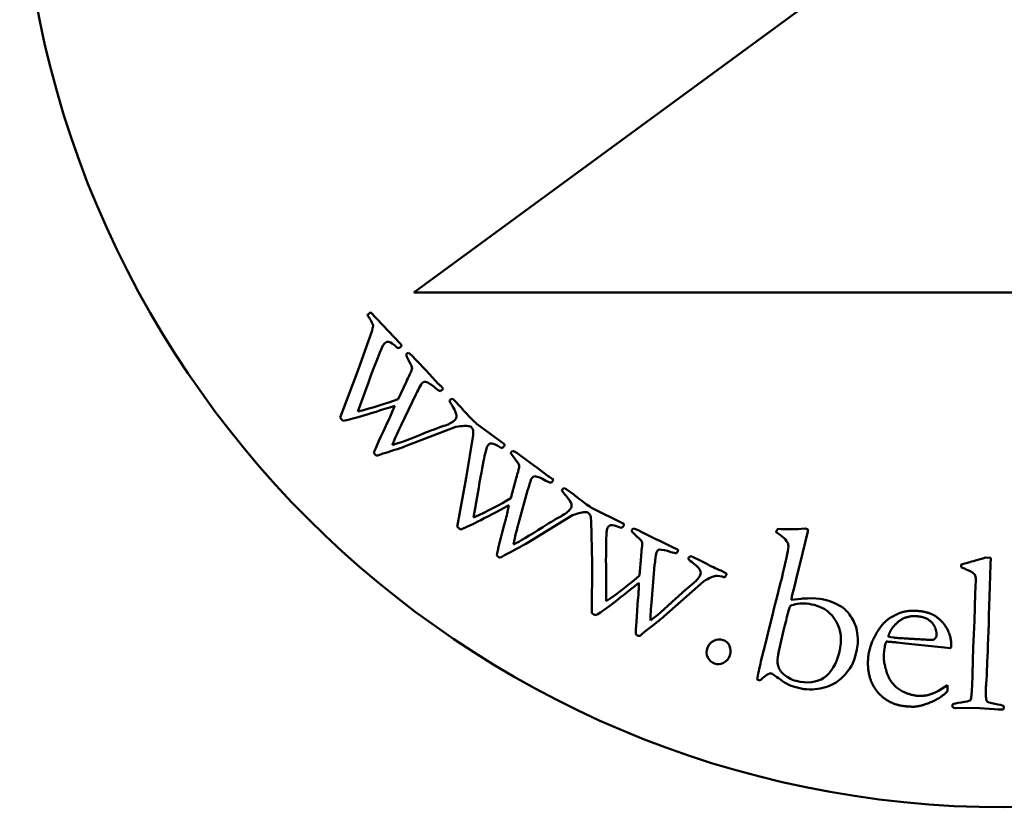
# Model space of a CAD drawing. Header units: millimetres. Extents: x 804 to 2238, y 539 to 1709.
# Tile 3 of 8: x 1084 to 1104, y 778 to 794. Entities that reach past the tile are written whole.
import ezdxf

# ---------------------------------------------------------------- set-up
doc = ezdxf.new("R2010")
doc.units = ezdxf.units.MM
doc.layers.add('Visibile (ISO)', color=7, linetype='Continuous', lineweight=50)

msp = doc.modelspace()

# ---------------------------------------------------------------- linework, layer by layer
at = {"layer": 'Visibile (ISO)'}
for p, q in [((1091.666, 788.169), (1103.666, 796.969)), ((1115.667, 788.169), (1091.666, 788.169)), ((1091.395, 787.125), (1090.786, 787.769)), ((1090.818, 787.401), (1090.527, 786.576)), ((1091.519, 786.924), (1091.509, 786.911)), ((1091.718, 786.79), (1091.628, 786.888)), ((1091.916, 786.582), (1091.718, 786.79)), ((1090.527, 786.576), (1090.168, 785.631)), ((1091.977, 786.521), (1091.916, 786.582)), ((1092.17, 786.311), (1091.977, 786.521)), ((1090.527, 785.754), (1090.742, 786.339)), ((1091.514, 786.36), (1091.345, 786.006)), ((1091.407, 785.473), (1091.708, 786.1)), ((1092.207, 786.166), (1092.264, 786.213)), ((1092.239, 786.243), (1092.212, 786.271)), ((1092.482, 785.983), (1092.459, 786.008)), ((1092.613, 785.85), (1092.482, 785.983)), ((1092.934, 785.508), (1092.922, 785.52)), ((1093.486, 785.103), (1092.934, 785.508)), ((1091.513, 785.054), (1092.516, 785.439)), ((1092.868, 785.271), (1092.73, 784.407)), ((1093.643, 784.927), (1093.636, 784.913)), ((1093.863, 784.831), (1093.757, 784.911)), ((1094.096, 784.661), (1093.863, 784.831)), ((1094.166, 784.613), (1094.096, 784.661)), ((1094.394, 784.44), (1094.166, 784.613)), ((1092.73, 784.407), (1092.545, 783.413)), ((1093.739, 784.371), (1093.637, 783.993)), ((1094.473, 784.386), (1094.442, 784.409)), ((1094.456, 784.305), (1094.503, 784.361)), ((1092.877, 783.599), (1092.983, 784.212)), ((1093.793, 783.48), (1093.977, 784.15)), ((1094.759, 784.174), (1094.732, 784.194)), ((1094.912, 784.066), (1094.759, 784.174)), ((1095.289, 783.787), (1095.275, 783.797)), ((1095.904, 783.487), (1095.289, 783.787)), ((1093.972, 783.086), (1094.89, 783.644)), ((1095.267, 783.542), (1095.285, 782.667)), ((1096.091, 783.342), (1096.086, 783.327)), ((1096.324, 783.287), (1096.206, 783.347)), ((1099.026, 783.31), (1099.024, 783.3)), ((1099.505, 782.647), (1099.666, 783.313)), ((1096.583, 783.161), (1096.324, 783.287)), ((1096.661, 783.126), (1096.583, 783.161)), ((1096.916, 782.997), (1096.661, 783.126)), ((1097.004, 782.958), (1096.969, 782.975)), ((1097.002, 782.875), (1097.038, 782.938)), ((1096.284, 782.812), (1096.251, 782.422)), ((1097.323, 782.8), (1097.293, 782.815)), ((1097.493, 782.721), (1097.323, 782.8)), ((1103.383, 782.782), (1103.274, 782.786)), ((1103.379, 782.655), (1103.383, 782.782)), ((1095.285, 782.667), (1095.281, 781.656)), ((1095.574, 781.898), (1095.569, 782.521)), ((1096.497, 781.945), (1096.557, 782.637)), ((1098.001, 782.472), (1097.898, 782.522)), ((1099.193, 782.604), (1099.161, 782.471)), ((1099.451, 782.433), (1099.505, 782.647)), ((1102.783, 782.645), (1102.782, 782.593)), ((1096.743, 781.589), (1097.547, 782.303)), ((1099.396, 782.195), (1099.451, 782.433)), ((1103.078, 782.324), (1103.064, 782.054)), ((1099.094, 782.195), (1099.047, 781.998)), ((1099.116, 782.276), (1099.094, 782.195)), ((1099.345, 782.004), (1099.396, 782.195)), ((1099.047, 781.998), (1098.981, 781.769)), ((1099.533, 781.951), (1099.331, 781.925)), ((1103.064, 782.054), (1103.05, 781.504)), ((1098.981, 781.769), (1098.963, 781.674)), ((1098.963, 781.674), (1098.84, 781.185)), ((1103.05, 781.504), (1103.026, 780.956)), ((1098.84, 781.185), (1098.802, 781.015)), ((1101.305, 781.173), (1101.411, 781.161)), ((1098.802, 781.015), (1098.716, 780.681)), ((1101.228, 780.941), (1101.213, 780.831)), ((1101.231, 780.965), (1101.228, 780.941)), ((1101.231, 780.988), (1101.231, 780.965)), ((1101.653, 781.041), (1101.48, 781.061)), ((1102.575, 780.943), (1101.653, 781.041)), ((1102.579, 780.974), (1102.575, 780.943)), ((1103.026, 780.956), (1103.013, 780.424)), ((1098.637, 780.31), (1098.702, 780.291)), ((1102.321, 780.08), (1102.504, 780.195)), ((1102.504, 780.195), (1102.507, 780.103)), ((1102.669, 779.727), (1103.057, 779.734)), ((1103.057, 779.734), (1103.358, 779.714))]:
    msp.add_line(p, q, dxfattribs=at)
msp.add_circle((1103.661, 797.713), 20, dxfattribs=at)
msp.add_arc((1102.251, 780.133), 0.257, 345.2569, 353.3762, dxfattribs=at)
for points, degree in [([(1090.76, 787.747), (1090.75, 787.738), (1090.738, 787.725), (1090.722, 787.708)], 3), ([(1090.722, 787.708), (1090.733, 787.692), (1090.75, 787.668), (1090.772, 787.637)], 3), ([(1090.786, 787.769), (1090.774, 787.759), (1090.765, 787.752), (1090.76, 787.747)], 3), ([(1090.772, 787.637), (1090.809, 787.581), (1090.83, 787.538), (1090.837, 787.509)], 3), ([(1090.837, 787.509), (1090.839, 787.489), (1090.832, 787.453), (1090.818, 787.401)], 3), ([(1090.976, 786.948), (1091.015, 787.041), (1091.039, 787.094), (1091.049, 787.108)], 3), ([(1091.049, 787.108), (1091.057, 787.12), (1091.066, 787.132), (1091.078, 787.142)], 3), ([(1090.742, 786.339), (1090.847, 786.623), (1090.925, 786.826), (1090.976, 786.948)], 3), ([(1091.329, 787.048), (1091.354, 787.041), (1091.378, 787.048), (1091.399, 787.068)], 3), ([(1091.558, 786.943), (1091.539, 786.938), (1091.526, 786.931), (1091.519, 786.924)], 3), ([(1091.628, 786.888), (1091.614, 786.903), (1091.59, 786.922), (1091.558, 786.943)], 3), ([(1091.777, 786.234), (1091.8, 786.283), (1091.825, 786.319), (1091.85, 786.343)], 3), ([(1091.85, 786.343), (1091.86, 786.352), (1091.878, 786.357), (1091.903, 786.358)], 3), ([(1091.903, 786.358), (1091.96, 786.338), (1092.028, 786.295), (1092.106, 786.228)], 3), ([(1092.212, 786.271), (1092.2, 786.281), (1092.186, 786.294), (1092.17, 786.311)], 3), ([(1091.708, 786.1), (1091.748, 786.174), (1091.771, 786.218), (1091.777, 786.234)], 3), ([(1092.106, 786.228), (1092.148, 786.194), (1092.182, 786.173), (1092.207, 786.166)], 3), ([(1092.264, 786.213), (1092.253, 786.227), (1092.245, 786.237), (1092.239, 786.243)], 3), ([(1091.345, 786.006), (1091.108, 785.914), (1090.835, 785.83), (1090.527, 785.754)], 3), ([(1092.409, 785.996), (1092.403, 785.99), (1092.397, 785.981), (1092.393, 785.967)], 3), ([(1092.393, 785.967), (1092.406, 785.939), (1092.428, 785.9), (1092.458, 785.85)], 3), ([(1092.459, 786.008), (1092.434, 786.008), (1092.418, 786.005), (1092.409, 785.996)], 3), ([(1090.234, 785.561), (1090.375, 785.586), (1090.723, 785.689), (1091.278, 785.87)], 3), ([(1091.278, 785.87), (1091.25, 785.793), (1091.212, 785.705), (1091.165, 785.604)], 3), ([(1090.168, 785.631), (1090.179, 785.614), (1090.189, 785.601), (1090.196, 785.594)], 3), ([(1090.196, 785.594), (1090.203, 785.586), (1090.216, 785.575), (1090.234, 785.561)], 3), ([(1091.165, 785.604), (1090.99, 785.235), (1090.887, 785.006), (1090.855, 784.916)], 3), ([(1092.496, 785.577), (1092.447, 785.53), (1092.373, 785.491), (1092.274, 785.459)], 3), ([(1092.922, 785.52), (1092.878, 785.562), (1092.84, 785.6), (1092.808, 785.634)], 3), ([(1091.23, 785.072), (1091.258, 785.153), (1091.317, 785.287), (1091.407, 785.473)], 3), ([(1091.879, 785.313), (1091.576, 785.187), (1091.36, 785.107), (1091.23, 785.072)], 3), ([(1092.274, 785.459), (1092.119, 785.407), (1091.987, 785.358), (1091.879, 785.313)], 3), ([(1092.831, 785.438), (1092.849, 785.416), (1092.861, 785.396), (1092.868, 785.38)], 3), ([(1092.868, 785.38), (1092.873, 785.361), (1092.873, 785.325), (1092.868, 785.271)], 3), ([(1090.855, 784.916), (1090.862, 784.898), (1090.87, 784.885), (1090.878, 784.877)], 3), ([(1091.068, 784.907), (1091.272, 784.969), (1091.42, 785.018), (1091.513, 785.054)], 3), ([(1093.104, 784.854), (1093.126, 784.952), (1093.141, 785.008), (1093.148, 785.024)], 3), ([(1093.148, 785.024), (1093.154, 785.038), (1093.161, 785.051), (1093.17, 785.063)], 3), ([(1093.434, 785.015), (1093.461, 785.013), (1093.482, 785.024), (1093.5, 785.048)], 3), ([(1093.678, 784.953), (1093.661, 784.944), (1093.649, 784.935), (1093.643, 784.927)], 3), ([(1093.757, 784.911), (1093.74, 784.924), (1093.714, 784.937), (1093.678, 784.953)], 3), ([(1092.983, 784.212), (1093.036, 784.511), (1093.076, 784.724), (1093.104, 784.854)], 3), ([(1093.977, 784.15), (1094.003, 784.23), (1094.017, 784.278), (1094.021, 784.294)], 3), ([(1094.021, 784.294), (1094.035, 784.346), (1094.052, 784.386), (1094.073, 784.414)], 3), ([(1094.073, 784.414), (1094.081, 784.425), (1094.098, 784.434), (1094.123, 784.439)], 3), ([(1094.123, 784.439), (1094.183, 784.429), (1094.257, 784.399), (1094.345, 784.347)], 3), ([(1094.345, 784.347), (1094.393, 784.321), (1094.43, 784.307), (1094.456, 784.305)], 3), ([(1094.442, 784.409), (1094.428, 784.416), (1094.412, 784.427), (1094.394, 784.44)], 3), ([(1094.503, 784.361), (1094.49, 784.372), (1094.48, 784.38), (1094.473, 784.386)], 3), ([(1094.685, 784.173), (1094.68, 784.166), (1094.676, 784.156), (1094.675, 784.142)], 3), ([(1094.675, 784.142), (1094.693, 784.116), (1094.721, 784.082), (1094.76, 784.038)], 3), ([(1094.732, 784.194), (1094.708, 784.19), (1094.692, 784.183), (1094.685, 784.173)], 3), ([(1093.637, 783.993), (1093.42, 783.86), (1093.166, 783.728), (1092.877, 783.599)], 3), ([(1092.623, 783.357), (1092.757, 783.406), (1093.081, 783.57), (1093.595, 783.847)], 3), ([(1093.595, 783.847), (1093.581, 783.767), (1093.56, 783.673), (1093.531, 783.565)], 3), ([(1094.845, 783.776), (1094.806, 783.722), (1094.74, 783.67), (1094.648, 783.621)], 3), ([(1095.275, 783.797), (1095.224, 783.83), (1095.18, 783.86), (1095.142, 783.888)], 3), ([(1095.2, 783.7), (1095.222, 783.681), (1095.237, 783.664), (1095.247, 783.649)], 3), ([(1093.531, 783.565), (1093.425, 783.171), (1093.365, 782.927), (1093.35, 782.833)], 3), ([(1094.648, 783.621), (1094.505, 783.542), (1094.384, 783.47), (1094.286, 783.406)], 3), ([(1095.247, 783.649), (1095.255, 783.632), (1095.262, 783.596), (1095.267, 783.542)], 3), ([(1092.545, 783.413), (1092.56, 783.398), (1092.571, 783.388), (1092.58, 783.382)], 3), ([(1092.58, 783.382), (1092.588, 783.375), (1092.602, 783.367), (1092.623, 783.357)], 3), ([(1093.691, 783.053), (1093.703, 783.138), (1093.738, 783.28), (1093.793, 783.48)], 3), ([(1094.286, 783.406), (1094.01, 783.228), (1093.812, 783.111), (1093.691, 783.053)], 3), ([(1095.573, 783.174), (1095.578, 783.274), (1095.582, 783.332), (1095.586, 783.349)], 3), ([(1095.586, 783.349), (1095.589, 783.363), (1095.594, 783.377), (1095.601, 783.391)], 3), ([(1095.869, 783.391), (1095.896, 783.394), (1095.915, 783.409), (1095.928, 783.435)], 3), ([(1096.12, 783.374), (1096.105, 783.362), (1096.095, 783.351), (1096.091, 783.342)], 3), ([(1096.206, 783.347), (1096.187, 783.356), (1096.158, 783.365), (1096.12, 783.374)], 3), ([(1099.024, 783.3), (1099.157, 783.218), (1099.238, 783.139), (1099.267, 783.065)], 3), ([(1099.059, 783.369), (1099.041, 783.345), (1099.03, 783.325), (1099.026, 783.31)], 3), ([(1099.616, 783.373), (1099.417, 783.359), (1099.231, 783.358), (1099.059, 783.369)], 3), ([(1099.665, 783.364), (1099.643, 783.37), (1099.627, 783.373), (1099.616, 783.373)], 3), ([(1099.666, 783.313), (1099.668, 783.322), (1099.668, 783.339), (1099.665, 783.364)], 3), ([(1095.569, 782.521), (1095.568, 782.824), (1095.569, 783.041), (1095.573, 783.174)], 3), ([(1093.561, 782.862), (1093.75, 782.96), (1093.887, 783.034), (1093.972, 783.086)], 3), ([(1096.575, 782.787), (1096.58, 782.841), (1096.59, 782.883), (1096.605, 782.914)], 3), ([(1096.605, 782.914), (1096.611, 782.927), (1096.626, 782.938), (1096.65, 782.947)], 3), ([(1096.65, 782.947), (1096.71, 782.949), (1096.789, 782.932), (1096.885, 782.897)], 3), ([(1096.885, 782.897), (1096.936, 782.88), (1096.975, 782.873), (1097.002, 782.875)], 3), ([(1096.969, 782.975), (1096.954, 782.98), (1096.937, 782.987), (1096.916, 782.997)], 3), ([(1097.038, 782.938), (1097.023, 782.948), (1097.012, 782.954), (1097.004, 782.958)], 3), ([(1099.267, 783.065), (1099.284, 783.018), (1099.259, 782.865), (1099.193, 782.604)], 3), ([(1093.35, 782.833), (1093.359, 782.817), (1093.369, 782.805), (1093.379, 782.798)], 3), ([(1096.557, 782.637), (1096.569, 782.72), (1096.575, 782.77), (1096.575, 782.787)], 3), ([(1097.25, 782.787), (1097.246, 782.779), (1097.245, 782.768), (1097.246, 782.754)], 3), ([(1097.246, 782.754), (1097.268, 782.732), (1097.302, 782.703), (1097.348, 782.667)], 3), ([(1097.293, 782.815), (1097.27, 782.807), (1097.255, 782.798), (1097.25, 782.787)], 3), ([(1103.274, 782.786), (1103.122, 782.74), (1103.006, 782.706), (1102.928, 782.684)], 3), ([(1097.898, 782.522), (1097.842, 782.545), (1097.793, 782.567), (1097.751, 782.588)], 3), ([(1102.782, 782.593), (1102.813, 782.576), (1102.869, 782.55), (1102.951, 782.515)], 3), ([(1102.928, 782.684), (1102.875, 782.67), (1102.827, 782.657), (1102.783, 782.645)], 3), ([(1103.3, 780.394), (1103.314, 780.638), (1103.341, 781.392), (1103.379, 782.655)], 3), ([(1096.251, 782.422), (1096.061, 782.252), (1095.835, 782.078), (1095.574, 781.898)], 3), ([(1097.479, 782.425), (1097.45, 782.364), (1097.394, 782.301), (1097.313, 782.237)], 3), ([(1097.978, 782.383), (1097.992, 782.399), (1098.002, 782.415), (1098.01, 782.431)], 3), ([(1099.161, 782.471), (1099.135, 782.357), (1099.121, 782.292), (1099.116, 782.276)], 3), ([(1095.367, 781.615), (1095.491, 781.687), (1095.78, 781.906), (1096.236, 782.271)], 3), ([(1096.236, 782.271), (1096.237, 782.189), (1096.233, 782.093), (1096.223, 781.982)], 3), ([(1097.313, 782.237), (1097.186, 782.133), (1097.08, 782.041), (1096.995, 781.961)], 3), ([(1096.223, 781.982), (1096.19, 781.575), (1096.174, 781.324), (1096.176, 781.229)], 3), ([(1096.472, 781.507), (1096.469, 781.593), (1096.478, 781.739), (1096.497, 781.945)], 3), ([(1096.995, 781.961), (1096.755, 781.736), (1096.581, 781.585), (1096.472, 781.507)], 3), ([(1099.331, 781.925), (1099.338, 781.969), (1099.343, 781.996), (1099.345, 782.004)], 3), ([(1099.738, 781.963), (1099.621, 781.955), (1099.552, 781.951), (1099.533, 781.951)], 3), ([(1099.989, 781.937), (1099.967, 781.942), (1099.883, 781.951), (1099.738, 781.963)], 3), ([(1100.376, 781.769), (1100.268, 781.845), (1100.139, 781.901), (1099.989, 781.937)], 3), ([(1099.42, 781.839), (1099.527, 781.863), (1099.653, 781.858), (1099.798, 781.823)], 3), ([(1101.585, 781.677), (1101.742, 781.721), (1101.938, 781.699)], 2), ([(1101.938, 781.699), (1102.152, 781.674), (1102.28, 781.581)], 2), ([(1095.281, 781.656), (1095.298, 781.644), (1095.311, 781.636), (1095.32, 781.631)], 3), ([(1095.32, 781.631), (1095.33, 781.627), (1095.345, 781.621), (1095.367, 781.615)], 3), ([(1096.378, 781.295), (1096.547, 781.425), (1096.669, 781.523), (1096.743, 781.589)], 3), ([(1101.142, 781.37), (1101.22, 781.483), (1101.328, 781.552)], 2), ([(1101.328, 781.552), (1101.477, 781.645), (1101.585, 781.677)], 2), ([(1101.91, 781.592), (1101.644, 781.623), (1101.461, 781.443)], 2), ([(1102.28, 781.194), (1102.288, 781.266), (1102.216, 781.457), (1102.036, 781.578), (1101.91, 781.592)], 2), ([(1102.28, 781.581), (1102.451, 781.456), (1102.594, 781.11), (1102.579, 780.974)], 2), ([(1099.051, 780.683), (1099.05, 780.747), (1099.092, 780.955), (1099.177, 781.307)], 3), ([(1100.665, 780.917), (1100.689, 781.019), (1100.689, 781.149), (1100.663, 781.307)], 3), ([(1100.898, 780.796), (1100.909, 780.897), (1101.021, 781.203), (1101.142, 781.37)], 2), ([(1101.461, 781.443), (1101.32, 781.305), (1101.305, 781.173)], 2), ([(1096.176, 781.229), (1096.189, 781.215), (1096.2, 781.206), (1096.211, 781.2)], 3), ([(1101.411, 781.161), (1101.529, 781.147), (1102.114, 781.116)], 2), ([(1102.114, 781.116), (1102.207, 781.111), (1102.23, 781.121)], 2), ([(1102.23, 781.121), (1102.276, 781.16), (1102.28, 781.194)], 2), ([(1100.553, 780.586), (1100.588, 780.643), (1100.625, 780.753), (1100.665, 780.917)], 3), ([(1101.262, 781.079), (1101.234, 781.011), (1101.231, 780.988)], 2), ([(1101.48, 781.061), (1101.374, 781.073), (1101.262, 781.079)], 2), ([(1101.301, 779.874), (1101.078, 780.002), (1100.861, 780.479), (1100.898, 780.796)], 2), ([(1101.213, 780.831), (1101.197, 780.691), (1101.328, 780.266), (1101.631, 780.016), (1101.876, 779.98)], 2), ([(1098.716, 780.681), (1098.681, 780.534), (1098.655, 780.411), (1098.637, 780.31)], 3), ([(1099.141, 780.45), (1099.084, 780.507), (1099.054, 780.584), (1099.051, 780.683)], 3), ([(1098.702, 780.291), (1098.804, 780.397), (1098.878, 780.444), (1098.924, 780.433)], 3), ([(1099.429, 780.279), (1099.328, 780.304), (1099.232, 780.361), (1099.141, 780.45)], 3), ([(1103.013, 780.424), (1103.005, 780.167), (1102.997, 780.012), (1102.988, 779.957)], 3), ([(1103.285, 780.166), (1103.286, 780.175), (1103.291, 780.251), (1103.3, 780.394)], 3), ([(1103.298, 779.877), (1103.284, 779.897), (1103.28, 779.993), (1103.285, 780.166)], 3), ([(1101.876, 779.98), (1102.008, 779.973), (1102.169, 780.004), (1102.321, 780.08)], 2), ([(1101.613, 779.77), (1101.451, 779.789), (1101.301, 779.874)], 2), ([(1101.874, 779.761), (1101.794, 779.749), (1101.613, 779.77)], 2), ([(1102.601, 779.776), (1102.6, 779.762), (1102.604, 779.752), (1102.613, 779.744)], 3), ([(1102.613, 779.744), (1102.624, 779.732), (1102.643, 779.726), (1102.669, 779.727)], 3), ([(1103.358, 779.714), (1103.508, 779.704), (1103.588, 779.699), (1103.599, 779.699)], 3), ([(1103.65, 779.744), (1103.65, 779.758), (1103.644, 779.769), (1103.632, 779.776)], 3)]:
    msp.add_open_spline(points, degree=degree, dxfattribs=at)
for points, degree, knots in [([(1091.078, 787.142), (1091.102, 787.165), (1091.129, 787.174), (1091.193, 787.162), (1091.249, 787.122), (1091.329, 787.048)], 3, [-0.06735249, -0.06735249, -0.06735249, -0.06735249, -0.03367624, -0.03367624, 0, 0, 0, 0]), ([(1091.399, 787.068), (1091.408, 787.077), (1091.413, 787.085), (1091.413, 787.102), (1091.407, 787.113), (1091.395, 787.125)], 3, [-0.004223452, -0.004223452, -0.004223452, -0.004223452, -0.002111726, -0.002111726, 0, 0, 0, 0]), ([(1091.509, 786.911), (1091.511, 786.892), (1091.532, 786.844), (1091.61, 786.694), (1091.63, 786.648), (1091.632, 786.614), (1091.616, 786.573), (1091.552, 786.445), (1091.528, 786.395), (1091.514, 786.36)], 3, [-0.1623329, -0.1623329, -0.1623329, -0.1623329, -0.1217497, -0.1217497, -0.0811665, -0.0811665, -0.0405832, -0.0405832, 0, 0, 0, 0]), ([(1092.458, 785.85), (1092.508, 785.765), (1092.533, 785.705), (1092.535, 785.633), (1092.522, 785.602), (1092.496, 785.577)], 3, [-0.0184903, -0.0184903, -0.0184903, -0.0184903, -0.00924515, -0.00924515, 0, 0, 0, 0]), ([(1092.808, 785.634), (1092.767, 785.676), (1092.726, 785.721), (1092.643, 785.816), (1092.619, 785.843), (1092.613, 785.85)], 3, [-0.0257309, -0.0257309, -0.0257309, -0.0257309, -0.01286545, -0.01286545, 0, 0, 0, 0]), ([(1092.516, 785.439), (1092.649, 785.462), (1092.74, 785.467), (1092.802, 785.45), (1092.816, 785.445), (1092.831, 785.438)], 3, [-0.0366355, -0.0366355, -0.0366355, -0.0366355, -0.00805952, -0.00805952, 0, 0, 0, 0]), ([(1093.17, 785.063), (1093.19, 785.09), (1093.215, 785.103), (1093.28, 785.103), (1093.342, 785.074), (1093.434, 785.015)], 3, [-0.06735249, -0.06735249, -0.06735249, -0.06735249, -0.03367624, -0.03367624, 0, 0, 0, 0]), ([(1093.5, 785.048), (1093.507, 785.058), (1093.51, 785.067), (1093.507, 785.084), (1093.5, 785.093), (1093.486, 785.103)], 3, [-0.004223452, -0.004223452, -0.004223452, -0.004223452, -0.002111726, -0.002111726, 0, 0, 0, 0]), ([(1090.878, 784.877), (1090.888, 784.867), (1090.899, 784.861), (1090.923, 784.858), (1090.942, 784.862), (1090.993, 784.881), (1091.026, 784.893), (1091.068, 784.907)], 3, [-0.100804, -0.100804, -0.100804, -0.100804, -0.0672027, -0.0672027, -0.0336013, -0.0336013, 0, 0, 0, 0]), ([(1093.636, 784.913), (1093.642, 784.894), (1093.67, 784.851), (1093.774, 784.717), (1093.802, 784.675), (1093.81, 784.642), (1093.802, 784.599), (1093.761, 784.461), (1093.747, 784.408), (1093.739, 784.371)], 3, [-0.1623329, -0.1623329, -0.1623329, -0.1623329, -0.1217497, -0.1217497, -0.0811665, -0.0811665, -0.0405832, -0.0405832, 0, 0, 0, 0]), ([(1094.76, 784.038), (1094.824, 783.964), (1094.859, 783.909), (1094.874, 783.838), (1094.867, 783.806), (1094.845, 783.776)], 3, [-0.0184903, -0.0184903, -0.0184903, -0.0184903, -0.00924515, -0.00924515, 0, 0, 0, 0]), ([(1095.142, 783.888), (1095.095, 783.923), (1095.046, 783.96), (1094.947, 784.038), (1094.919, 784.06), (1094.912, 784.066)], 3, [-0.0257309, -0.0257309, -0.0257309, -0.0257309, -0.01286545, -0.01286545, 0, 0, 0, 0]), ([(1094.89, 783.644), (1095.017, 783.691), (1095.105, 783.712), (1095.17, 783.706), (1095.184, 783.704), (1095.2, 783.7)], 3, [-0.0366355, -0.0366355, -0.0366355, -0.0366355, -0.00805952, -0.00805952, 0, 0, 0, 0]), ([(1095.601, 783.391), (1095.615, 783.421), (1095.638, 783.439), (1095.702, 783.45), (1095.768, 783.433), (1095.869, 783.391)], 3, [-0.06735249, -0.06735249, -0.06735249, -0.06735249, -0.03367624, -0.03367624, 0, 0, 0, 0]), ([(1095.928, 783.435), (1095.933, 783.446), (1095.934, 783.456), (1095.929, 783.472), (1095.92, 783.48), (1095.904, 783.487)], 3, [-0.004223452, -0.004223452, -0.004223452, -0.004223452, -0.002111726, -0.002111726, 0, 0, 0, 0]), ([(1096.086, 783.327), (1096.095, 783.309), (1096.131, 783.272), (1096.257, 783.159), (1096.292, 783.123), (1096.305, 783.091), (1096.305, 783.048), (1096.29, 782.905), (1096.286, 782.85), (1096.284, 782.812)], 3, [-0.1623329, -0.1623329, -0.1623329, -0.1623329, -0.1217497, -0.1217497, -0.0811665, -0.0811665, -0.0405832, -0.0405832, 0, 0, 0, 0]), ([(1093.379, 782.798), (1093.39, 782.79), (1093.402, 782.786), (1093.427, 782.788), (1093.444, 782.795), (1093.491, 782.823), (1093.522, 782.841), (1093.561, 782.862)], 3, [-0.100804, -0.100804, -0.100804, -0.100804, -0.0672027, -0.0672027, -0.0336013, -0.0336013, 0, 0, 0, 0]), ([(1097.751, 782.588), (1097.698, 782.613), (1097.644, 782.641), (1097.532, 782.701), (1097.5, 782.718), (1097.493, 782.721)], 3, [-0.0257309, -0.0257309, -0.0257309, -0.0257309, -0.01286545, -0.01286545, 0, 0, 0, 0]), ([(1097.348, 782.667), (1097.424, 782.605), (1097.469, 782.558), (1097.496, 782.491), (1097.495, 782.458), (1097.479, 782.425)], 3, [-0.0184903, -0.0184903, -0.0184903, -0.0184903, -0.00924515, -0.00924515, 0, 0, 0, 0]), ([(1102.951, 782.515), (1103.006, 782.489), (1103.041, 782.464), (1103.072, 782.416), (1103.079, 782.377), (1103.078, 782.324)], 3, [-0.04895049, -0.04895049, -0.04895049, -0.04895049, -0.02447524, -0.02447524, 0, 0, 0, 0]), ([(1097.547, 782.303), (1097.663, 782.371), (1097.746, 782.408), (1097.847, 782.417), (1097.907, 782.407), (1097.978, 782.383)], 3, [-0.03009164, -0.03009164, -0.03009164, -0.03009164, -0.01504582, -0.01504582, 0, 0, 0, 0]), ([(1098.01, 782.431), (1098.014, 782.44), (1098.016, 782.447), (1098.014, 782.458), (1098.009, 782.465), (1098.001, 782.472)], 3, [-0.008981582, -0.008981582, -0.008981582, -0.008981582, -0.004490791, -0.004490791, 0, 0, 0, 0]), ([(1099.177, 781.307), (1099.248, 781.603), (1099.29, 781.763), (1099.316, 781.809), (1099.355, 781.826), (1099.42, 781.839)], 3, [-0.08958665, -0.08958665, -0.08958665, -0.08958665, -0.04479332, -0.04479332, 0, 0, 0, 0]), ([(1099.798, 781.823), (1099.995, 781.775), (1100.144, 781.663), (1100.344, 781.311), (1100.366, 781.106), (1100.31, 780.874)], 3, [-0.1512564, -0.1512564, -0.1512564, -0.1512564, -0.0756282, -0.0756282, 0, 0, 0, 0]), ([(1100.663, 781.307), (1100.648, 781.393), (1100.613, 781.479), (1100.503, 781.653), (1100.442, 781.721), (1100.376, 781.769)], 3, [-0.04424068, -0.04424068, -0.04424068, -0.04424068, -0.02212034, -0.02212034, 0, 0, 0, 0]), ([(1096.211, 781.2), (1096.224, 781.194), (1096.236, 781.193), (1096.26, 781.198), (1096.276, 781.209), (1096.317, 781.245), (1096.344, 781.268), (1096.378, 781.295)], 3, [-0.100804, -0.100804, -0.100804, -0.100804, -0.0672027, -0.0672027, -0.0336013, -0.0336013, 0, 0, 0, 0]), ([(1097.946, 781.111), (1097.884, 781.132), (1097.821, 781.127), (1097.692, 781.063), (1097.649, 781.015), (1097.627, 780.952)], 3, [-0.03189277, -0.03189277, -0.03189277, -0.03189277, -0.01594639, -0.01594639, 0, 0, 0, 0]), ([(1098.082, 780.797), (1098.106, 780.866), (1098.104, 780.93), (1098.05, 781.05), (1098.007, 781.09), (1097.946, 781.111)], 3, [-0.03442461, -0.03442461, -0.03442461, -0.03442461, -0.0172123, -0.0172123, 0, 0, 0, 0]), ([(1097.627, 780.952), (1097.605, 780.886), (1097.608, 780.822), (1097.665, 780.696), (1097.71, 780.654), (1097.773, 780.632)], 3, [-0.03255729, -0.03255729, -0.03255729, -0.03255729, -0.01627864, -0.01627864, 0, 0, 0, 0]), ([(1097.773, 780.632), (1097.835, 780.611), (1097.896, 780.616), (1098.017, 780.678), (1098.059, 780.729), (1098.082, 780.797)], 3, [-0.03934134, -0.03934134, -0.03934134, -0.03934134, -0.01967067, -0.01967067, 0, 0, 0, 0]), ([(1100.31, 780.874), (1100.249, 780.621), (1100.144, 780.445), (1099.845, 780.247), (1099.656, 780.225), (1099.429, 780.279)], 3, [-0.1218962, -0.1218962, -0.1218962, -0.1218962, -0.0609481, -0.0609481, 0, 0, 0, 0]), ([(1099.477, 780.137), (1099.626, 780.101), (1099.773, 780.098), (1100.065, 780.158), (1100.185, 780.207), (1100.373, 780.345), (1100.464, 780.448), (1100.553, 780.586)], 3, [-0.08048871, -0.08048871, -0.08048871, -0.08048871, -0.05365914, -0.05365914, -0.02682957, -0.02682957, 0, 0, 0, 0]), ([(1098.924, 780.433), (1098.939, 780.429), (1099.001, 780.387), (1099.218, 780.226), (1099.341, 780.17), (1099.477, 780.137)], 3, [-0.05073493, -0.05073493, -0.05073493, -0.05073493, -0.02536747, -0.02536747, 0, 0, 0, 0]), ([(1102.5, 780.068), (1102.382, 779.948), (1102.042, 779.788), (1101.874, 779.761)], 2, [0.000003, 0.000003, 0.000003, 1, 2, 2, 2]), ([(1102.988, 779.957), (1102.983, 779.917), (1102.974, 779.892), (1102.943, 779.87), (1102.886, 779.858), (1102.684, 779.829), (1102.628, 779.819), (1102.607, 779.805), (1102.601, 779.793), (1102.601, 779.776)], 3, [-0.3597269, -0.3597269, -0.3597269, -0.3597269, -0.2697952, -0.2697952, -0.1798634, -0.1798634, -0.0899317, -0.0899317, 0, 0, 0, 0]), ([(1103.632, 779.776), (1103.615, 779.787), (1103.56, 779.799), (1103.372, 779.828), (1103.316, 779.849), (1103.298, 779.877)], 3, [-0.02356078, -0.02356078, -0.02356078, -0.02356078, -0.01178039, -0.01178039, 0, 0, 0, 0]), ([(1103.599, 779.699), (1103.618, 779.699), (1103.631, 779.702), (1103.645, 779.715), (1103.649, 779.727), (1103.65, 779.744)], 3, [-0.007152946, -0.007152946, -0.007152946, -0.007152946, -0.003576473, -0.003576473, 0, 0, 0, 0])]:
    msp.add_open_spline(points, degree=degree, knots=knots, dxfattribs=at)

doc.saveas('drawing.dxf')
